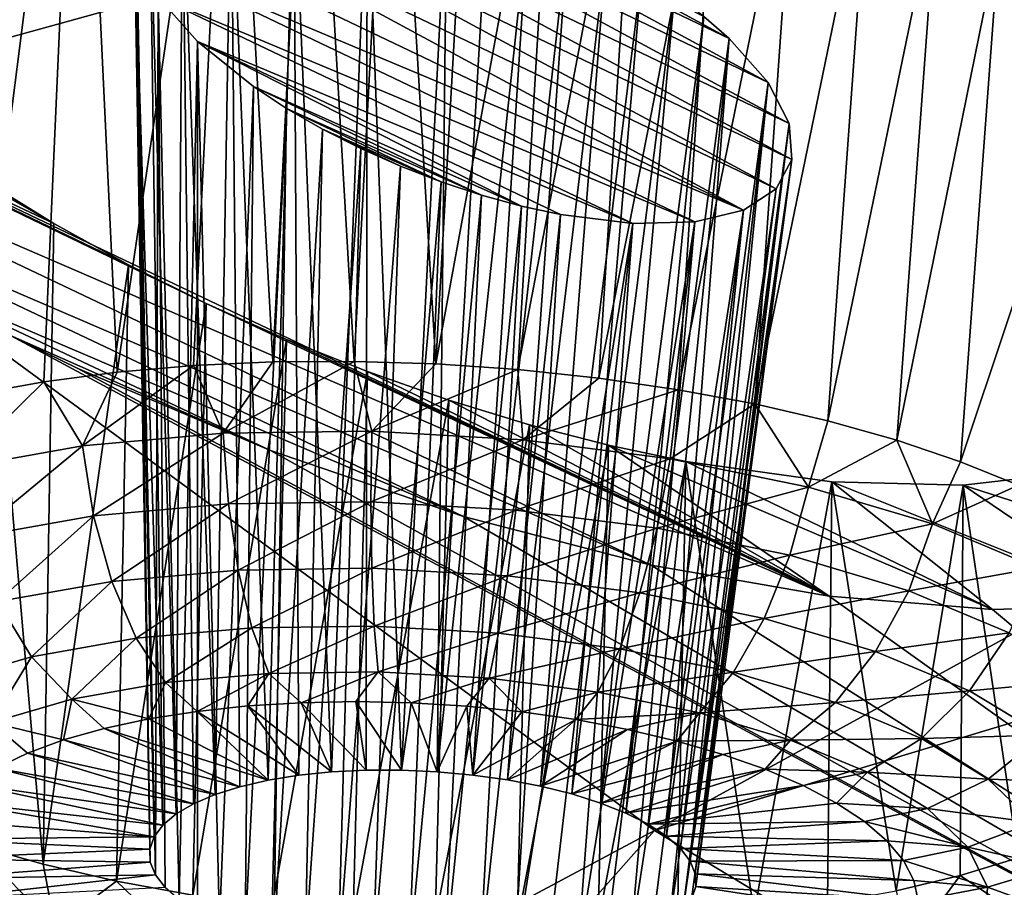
# Model space of a CAD drawing. Header units: metres. Extents: x -90 to 304, y -90 to 74.
# Tile 172 of 256: x 191.23 to 193.03, y 6.73 to 8.32. Entities that reach past the tile are written whole.
import ezdxf

# ---------------------------------------------------------------- set-up
doc = ezdxf.new("R2010")
doc.units = ezdxf.units.M
doc.layers.add('solid_21662050_350', color=7, linetype='CONTINUOUS')

msp = doc.modelspace()

# ---------------------------------------------------------------- linework, layer by layer
at = {"layer": 'solid_21662050_350'}
for points in [[(197.3909, 11.526676, 200.548233), (189.183487, 9.461272, 198.788239), (190.6362, 8.128172, 202.491074)], [(198.898346, 10.409321, 203.65181), (197.3909, 11.526676, 200.548233), (190.6362, 8.128172, 202.491074)], [(198.898346, 10.409321, 203.65181), (190.6362, 8.128172, 202.491074), (192.393158, 6.837781, 206.075272)], [(200.66066, 9.335608, 206.634155), (198.898346, 10.409321, 203.65181), (192.393158, 6.837781, 206.075272)], [(191.517502, 9.374956, 162.502838), (193.452988, 8.434629, 162.85675), (193.650757, 8.245121, 163.086929)], [(192.512299, 8.77886, 162.88765), (191.517502, 9.374956, 162.502838), (193.650757, 8.245121, 163.086929)], [(200.66066, 9.335608, 206.634155), (192.393158, 6.837781, 206.075272), (194.443542, 5.598056, 209.518738)], [(191.096939, 9.140126, 163.296234), (191.343231, 9.12969, 163.117889), (191.152206, 7.635612, 162.759659)], [(191.343231, 9.12969, 163.117889), (191.277985, 7.658364, 162.680893), (191.152206, 7.635612, 162.759659)], [(191.343231, 9.12969, 163.117889), (191.411606, 7.675895, 162.6147), (191.277985, 7.658364, 162.680893)], [(191.343231, 9.12969, 163.117889), (191.619354, 9.08661, 162.981705), (191.411606, 7.675895, 162.6147)], [(191.619354, 9.08661, 162.981705), (191.551605, 7.688012, 162.561829), (191.411606, 7.675895, 162.6147)], [(191.619354, 9.08661, 162.981705), (191.696442, 7.694582, 162.522827), (191.551605, 7.688012, 162.561829)], [(191.619354, 9.08661, 162.981705), (191.765381, 9.053033, 162.931747), (191.696442, 7.694582, 162.522827)], [(191.765381, 9.053033, 162.931747), (191.844528, 7.695534, 162.498138), (191.696442, 7.694582, 162.522827)], [(191.765381, 9.053033, 162.931747), (191.914764, 9.011755, 162.894897), (191.844528, 7.695534, 162.498138)], [(191.914764, 9.011755, 162.894897), (191.994263, 7.690856, 162.488022), (191.844528, 7.695534, 162.498138)], [(191.914764, 9.011755, 162.894897), (192.065842, 8.963154, 162.871765), (191.994263, 7.690856, 162.488022)], [(192.065842, 8.963154, 162.871765), (192.216934, 8.907722, 162.862747), (191.994263, 7.690856, 162.488022)], [(192.216934, 8.907722, 162.862747), (192.143982, 7.680602, 162.492615), (191.994263, 7.690856, 162.488022)], [(192.216934, 8.907722, 162.862747), (192.366348, 8.84606, 162.868042), (192.143982, 7.680602, 162.492615)], [(192.366348, 8.84606, 162.868042), (192.292053, 7.664881, 162.511841), (192.143982, 7.680602, 162.492615)], [(192.366348, 8.84606, 162.868042), (192.512299, 8.77886, 162.88765), (192.292053, 7.664881, 162.511841)], [(192.512299, 8.77886, 162.88765), (192.436859, 7.643868, 162.545502), (192.292053, 7.664881, 162.511841)], [(192.512299, 8.77886, 162.88765), (192.652679, 8.707149, 162.921204), (192.436859, 7.643868, 162.545502)], [(192.512299, 8.77886, 162.88765), (193.650757, 8.245121, 163.086929), (192.652679, 8.707149, 162.921204)], [(192.652679, 8.707149, 162.921204), (192.576797, 7.617792, 162.593216), (192.436859, 7.643868, 162.545502)], [(192.652679, 8.707149, 162.921204), (192.785507, 8.632067, 162.967957), (192.576797, 7.617792, 162.593216)], [(192.652679, 8.707149, 162.921204), (193.650757, 8.245121, 163.086929), (192.785507, 8.632067, 162.967957)], [(191.296234, 7.947882, 165.528824), (190.227142, 8.452941, 165.393356), (190.072754, 8.650014, 165.126022)], [(191.296234, 7.947882, 165.528824), (190.072754, 8.650014, 165.126022), (191.167938, 8.027094, 165.471802)], [(191.620377, 8.618231, 163.905212), (191.531326, 8.597084, 164.018951), (191.590637, 6.903729, 163.375961)], [(192.644318, 8.064595, 164.211334), (191.531326, 8.597084, 164.018951), (191.620377, 8.618231, 163.905212)], [(191.620377, 8.618231, 163.905212), (191.590637, 6.903729, 163.375961), (191.636246, 6.918087, 163.331314)], [(191.734543, 8.620501, 163.809433), (191.620377, 8.618231, 163.905212), (191.687546, 6.9299, 163.292511)], [(192.639359, 8.130615, 164.081558), (191.620377, 8.618231, 163.905212), (191.734543, 8.620501, 163.809433)], [(191.620377, 8.618231, 163.905212), (191.636246, 6.918087, 163.331314), (191.687546, 6.9299, 163.292511)], [(192.644318, 8.064595, 164.211334), (191.620377, 8.618231, 163.905212), (192.639359, 8.130615, 164.081558)], [(191.734543, 8.620501, 163.809433), (191.687546, 6.9299, 163.292511), (191.743698, 6.938969, 163.260223)], [(191.734543, 8.620501, 163.809433), (191.743698, 6.938969, 163.260223), (191.803711, 6.945139, 163.23497)], [(191.868347, 8.603103, 163.737701), (191.734543, 8.620501, 163.809433), (191.803711, 6.945139, 163.23497)], [(192.600815, 8.205564, 163.960175), (191.734543, 8.620501, 163.809433), (191.868347, 8.603103, 163.737701)], [(192.639359, 8.130615, 164.081558), (191.734543, 8.620501, 163.809433), (192.600815, 8.205564, 163.960175)], [(192.785507, 8.632067, 162.967957), (192.710358, 7.586938, 162.65448), (192.576797, 7.617792, 162.593216)], [(192.785507, 8.632067, 162.967957), (192.909546, 8.554504, 163.027023), (192.710358, 7.586938, 162.65448)], [(192.785507, 8.632067, 162.967957), (193.650757, 8.245121, 163.086929), (193.796463, 8.061159, 163.347519)], [(192.785507, 8.632067, 162.967957), (193.796463, 8.061159, 163.347519), (192.909546, 8.554504, 163.027023)], [(191.868347, 8.603103, 163.737701), (191.803711, 6.945139, 163.23497), (191.866577, 6.948306, 163.217224)], [(191.868347, 8.603103, 163.737701), (191.866577, 6.948306, 163.217224), (191.931229, 6.948413, 163.207245)], [(192.014374, 8.566368, 163.695435), (191.868347, 8.603103, 163.737701), (191.931229, 6.948413, 163.207245)], [(192.530045, 8.285668, 163.853851), (191.868347, 8.603103, 163.737701), (192.014374, 8.566368, 163.695435)], [(192.600815, 8.205564, 163.960175), (191.868347, 8.603103, 163.737701), (192.530045, 8.285668, 163.853851)], [(191.531326, 8.597084, 164.018951), (192.615891, 8.01087, 164.342438), (191.471268, 8.558609, 164.144348)], [(191.531326, 8.597084, 164.018951), (191.471268, 8.558609, 164.144348), (191.519608, 6.868419, 163.479614)], [(191.531326, 8.597084, 164.018951), (191.519608, 6.868419, 163.479614), (191.551544, 6.887082, 163.425659)], [(192.644318, 8.064595, 164.211334), (192.615891, 8.01087, 164.342438), (191.531326, 8.597084, 164.018951)], [(191.531326, 8.597084, 164.018951), (191.551544, 6.887082, 163.425659), (191.590637, 6.903729, 163.375961)], [(192.014374, 8.566368, 163.695435), (191.931229, 6.948413, 163.207245), (191.996521, 6.945461, 163.205246)], [(192.089172, 8.541247, 163.686615), (192.014374, 8.566368, 163.695435), (191.996521, 6.945461, 163.205246)], [(192.530045, 8.285668, 163.853851), (192.014374, 8.566368, 163.695435), (192.483398, 8.326352, 163.80838)], [(191.442856, 8.504886, 164.27507), (191.495377, 6.848065, 163.53685), (191.471268, 8.558609, 164.144348)], [(191.442856, 8.504886, 164.27507), (191.471268, 8.558609, 164.144348), (192.555771, 7.972223, 164.467865)], [(191.519608, 6.868419, 163.479614), (191.471268, 8.558609, 164.144348), (191.495377, 6.848065, 163.53685)], [(192.555771, 7.972223, 164.467865), (191.471268, 8.558609, 164.144348), (192.615891, 8.01087, 164.342438)], [(192.909546, 8.554504, 163.027023), (192.83606, 7.551645, 162.728607), (192.710358, 7.586938, 162.65448)], [(192.909546, 8.554504, 163.027023), (193.023819, 8.47527, 163.097519), (192.83606, 7.551645, 162.728607)], [(192.909546, 8.554504, 163.027023), (193.796463, 8.061159, 163.347519), (193.023819, 8.47527, 163.097519)], [(192.163467, 8.512102, 163.686386), (192.089172, 8.541247, 163.686615), (191.996521, 6.945461, 163.205246)], [(192.163467, 8.512102, 163.686386), (191.996521, 6.945461, 163.205246), (192.061371, 6.939498, 163.211243)], [(192.235962, 8.479441, 163.694794), (192.163467, 8.512102, 163.686386), (192.061371, 6.939498, 163.211243)], [(191.442856, 8.504886, 164.27507), (191.479263, 6.826369, 163.596405), (191.495377, 6.848065, 163.53685)], [(191.442856, 8.504886, 164.27507), (191.471558, 6.803698, 163.657272), (191.479263, 6.826369, 163.596405)], [(191.442856, 8.504886, 164.27507), (191.447754, 8.438354, 164.404907), (191.471558, 6.803698, 163.657272)], [(191.442856, 8.504886, 164.27507), (192.555771, 7.972223, 164.467865), (191.447754, 8.438354, 164.404907)], [(192.235962, 8.479441, 163.694794), (192.061371, 6.939498, 163.211243), (192.124664, 6.930628, 163.225128)], [(192.305313, 8.443875, 163.71167), (192.235962, 8.479441, 163.694794), (192.124664, 6.930628, 163.225128)], [(193.023819, 8.47527, 163.097519), (192.95253, 7.5123, 162.814804), (192.83606, 7.551645, 162.728607)], [(193.023819, 8.47527, 163.097519), (193.220139, 8.314654, 163.269089), (192.95253, 7.5123, 162.814804)], [(193.023819, 8.47527, 163.097519), (193.796463, 8.061159, 163.347519), (193.220139, 8.314654, 163.269089)], [(190.227142, 8.452941, 165.393356), (192.71228, 7.266588, 165.804794), (190.438385, 8.249819, 165.62793)], [(191.574615, 7.801317, 165.602905), (192.71228, 7.266588, 165.804794), (190.227142, 8.452941, 165.393356)], [(191.432312, 7.872327, 165.572723), (190.227142, 8.452941, 165.393356), (191.296234, 7.947882, 165.528824)], [(191.574615, 7.801317, 165.602905), (190.227142, 8.452941, 165.393356), (191.432312, 7.872327, 165.572723)], [(191.447754, 8.438354, 164.404907), (191.472382, 6.78045, 163.718384), (191.471558, 6.803698, 163.657272)], [(191.447754, 8.438354, 164.404907), (191.481735, 6.757004, 163.778732), (191.472382, 6.78045, 163.718384)], [(191.447754, 8.438354, 164.404907), (191.486664, 8.362211, 164.526962), (191.481735, 6.757004, 163.778732)], [(191.447754, 8.438354, 164.404907), (192.555771, 7.972223, 164.467865), (192.466965, 7.950708, 164.581131)], [(191.447754, 8.438354, 164.404907), (192.466965, 7.950708, 164.581131), (191.486664, 8.362211, 164.526962)], [(192.305313, 8.443875, 163.71167), (192.124664, 6.930628, 163.225128), (192.185318, 6.919002, 163.246658)], [(192.3703, 8.406067, 163.736603), (192.305313, 8.443875, 163.71167), (192.185318, 6.919002, 163.246658)], [(192.3703, 8.406067, 163.736603), (192.185318, 6.919002, 163.246658), (192.242294, 6.904817, 163.275482)], [(192.429932, 8.366674, 163.769058), (192.3703, 8.406067, 163.736603), (192.242294, 6.904817, 163.275482)], [(192.429932, 8.366674, 163.769058), (192.242294, 6.904817, 163.275482), (192.294601, 6.888322, 163.311096)], [(192.483398, 8.326352, 163.80838), (192.429932, 8.366674, 163.769058), (192.294601, 6.888322, 163.311096)], [(191.486664, 8.362211, 164.526962), (191.499435, 6.73378, 163.83725), (191.481735, 6.757004, 163.778732)], [(191.486664, 8.362211, 164.526962), (191.525177, 6.711168, 163.89296), (191.499435, 6.73378, 163.83725)], [(191.486664, 8.362211, 164.526962), (191.55867, 8.280437, 164.634079), (191.525177, 6.711168, 163.89296)], [(191.486664, 8.362211, 164.526962), (192.466965, 7.950708, 164.581131), (192.353836, 7.94774, 164.676041)], [(191.486664, 8.362211, 164.526962), (192.353836, 7.94774, 164.676041), (191.55867, 8.280437, 164.634079)], [(192.483398, 8.326352, 163.80838), (192.294601, 6.888322, 163.311096), (192.34137, 6.869787, 163.352921)], [(192.530045, 8.285668, 163.853851), (192.483398, 8.326352, 163.80838), (192.34137, 6.869787, 163.352921)], [(193.220139, 8.314654, 163.269089), (193.058502, 7.469334, 162.912094), (192.95253, 7.5123, 162.814804)], [(191.55867, 8.280437, 164.634079), (191.558548, 6.689554, 163.944885), (191.525177, 6.711168, 163.89296)], [(191.55867, 8.280437, 164.634079), (191.598953, 6.66931, 163.992157), (191.558548, 6.689554, 163.944885)], [(191.55867, 8.280437, 164.634079), (191.660706, 8.19789, 164.719101), (191.598953, 6.66931, 163.992157)], [(191.55867, 8.280437, 164.634079), (192.353836, 7.94774, 164.676041), (192.221817, 7.963969, 164.747116)], [(191.55867, 8.280437, 164.634079), (192.221817, 7.963969, 164.747116), (192.150787, 7.97927, 164.772186)], [(191.55867, 8.280437, 164.634079), (192.150787, 7.97927, 164.772186), (191.660706, 8.19789, 164.719101)], [(192.530045, 8.285668, 163.853851), (192.34137, 6.869787, 163.352921), (192.381775, 6.849543, 163.400192)], [(192.530045, 8.285668, 163.853851), (192.381775, 6.849543, 163.400192), (192.415146, 6.827929, 163.452118)], [(192.600815, 8.205564, 163.960175), (192.530045, 8.285668, 163.853851), (192.415146, 6.827929, 163.452118)], [(190.438385, 8.249819, 165.62793), (192.71228, 7.266588, 165.804794), (192.38736, 7.323355, 165.943192)], [(190.438385, 8.249819, 165.62793), (192.38736, 7.323355, 165.943192), (190.700333, 8.048668, 165.819366)], [(192.600815, 8.205564, 163.960175), (192.415146, 6.827929, 163.452118), (192.440887, 6.805316, 163.507813)], [(192.600815, 8.205564, 163.960175), (192.440887, 6.805316, 163.507813), (192.458588, 6.782093, 163.56633)], [(192.639359, 8.130615, 164.081558), (192.600815, 8.205564, 163.960175), (192.458588, 6.782093, 163.56633)], [(191.660706, 8.19789, 164.719101), (191.645737, 6.650775, 164.033981), (191.598953, 6.66931, 163.992157)], [(191.660706, 8.19789, 164.719101), (191.721313, 8.158005, 164.751297), (191.645737, 6.650775, 164.033981)], [(191.660706, 8.19789, 164.719101), (192.150787, 7.97927, 164.772186), (192.077682, 7.999209, 164.789551)], [(191.660706, 8.19789, 164.719101), (192.077682, 7.999209, 164.789551), (191.721313, 8.158005, 164.751297)], [(191.721313, 8.158005, 164.751297), (191.698029, 6.634281, 164.06958), (191.645737, 6.650775, 164.033981)], [(191.721313, 8.158005, 164.751297), (191.787094, 8.119981, 164.775742), (191.698029, 6.634281, 164.06958)], [(191.721313, 8.158005, 164.751297), (192.077682, 7.999209, 164.789551), (192.003525, 8.023617, 164.798828)], [(191.721313, 8.158005, 164.751297), (192.003525, 8.023617, 164.798828), (191.787094, 8.119981, 164.775742)], [(192.639359, 8.130615, 164.081558), (192.458588, 6.782093, 163.56633), (192.467941, 6.758647, 163.626694)], [(192.639359, 8.130615, 164.081558), (192.467941, 6.758647, 163.626694), (192.468765, 6.735399, 163.687805)], [(192.644318, 8.064595, 164.211334), (192.639359, 8.130615, 164.081558), (192.468765, 6.735399, 163.687805)], [(192.393158, 6.837781, 206.075272), (190.6362, 8.128172, 202.491074), (185.613358, 3.213255, 207.553268)], [(191.787094, 8.119981, 164.775742), (191.755005, 6.620096, 164.098419), (191.698029, 6.634281, 164.06958)], [(191.787094, 8.119981, 164.775742), (191.856918, 8.084495, 164.791977), (191.755005, 6.620096, 164.098419)], [(191.787094, 8.119981, 164.775742), (192.003525, 8.023617, 164.798828), (191.92952, 8.052188, 164.799698)], [(191.787094, 8.119981, 164.775742), (191.92952, 8.052188, 164.799698), (191.856918, 8.084495, 164.791977)], [(191.856918, 8.084495, 164.791977), (191.815659, 6.608469, 164.119949), (191.755005, 6.620096, 164.098419)], [(191.856918, 8.084495, 164.791977), (191.92952, 8.052188, 164.799698), (191.815659, 6.608469, 164.119949)], [(192.644318, 8.064595, 164.211334), (192.444946, 6.691031, 163.808228), (192.615891, 8.01087, 164.342438)], [(192.644318, 8.064595, 164.211334), (192.46106, 6.712728, 163.748672), (192.444946, 6.691031, 163.808228)], [(192.644318, 8.064595, 164.211334), (192.468765, 6.735399, 163.687805), (192.46106, 6.712728, 163.748672)], [(190.700333, 8.048668, 165.819366), (192.38736, 7.323355, 165.943192), (192.0448, 7.412162, 166.031952)], [(190.700333, 8.048668, 165.819366), (192.0448, 7.412162, 166.031952), (191.004364, 7.85719, 165.959732)], [(191.92952, 8.052188, 164.799698), (191.878952, 6.599599, 164.133835), (191.815659, 6.608469, 164.119949)], [(191.92952, 8.052188, 164.799698), (192.003525, 8.023617, 164.798828), (191.878952, 6.599599, 164.133835)], [(191.167938, 8.027094, 165.471802), (191.151138, 6.811884, 164.929474), (191.276855, 6.776592, 165.003601)], [(191.296234, 7.947882, 165.528824), (191.167938, 8.027094, 165.471802), (191.276855, 6.776592, 165.003601)], [(192.003525, 8.023617, 164.798828), (191.943802, 6.593636, 164.139832), (191.878952, 6.599599, 164.133835)], [(192.003525, 8.023617, 164.798828), (192.077682, 7.999209, 164.789551), (191.943802, 6.593636, 164.139832)], [(192.615891, 8.01087, 164.342438), (192.444946, 6.691031, 163.808228), (192.420715, 6.670679, 163.865463)], [(192.555771, 7.972223, 164.467865), (192.615891, 8.01087, 164.342438), (192.420715, 6.670679, 163.865463)], [(192.077682, 7.999209, 164.789551), (192.009094, 6.590683, 164.137817), (191.943802, 6.593636, 164.139832)], [(192.077682, 7.999209, 164.789551), (192.150787, 7.97927, 164.772186), (192.009094, 6.590683, 164.137817)], [(192.150787, 7.97927, 164.772186), (192.073746, 6.590791, 164.127853), (192.009094, 6.590683, 164.137817)], [(192.150787, 7.97927, 164.772186), (192.221817, 7.963969, 164.747116), (192.073746, 6.590791, 164.127853)], [(192.555771, 7.972223, 164.467865), (192.388779, 6.652015, 163.919403), (192.349686, 6.635368, 163.969116)], [(192.466965, 7.950708, 164.581131), (192.555771, 7.972223, 164.467865), (192.349686, 6.635368, 163.969116)], [(192.555771, 7.972223, 164.467865), (192.420715, 6.670679, 163.865463), (192.388779, 6.652015, 163.919403)], [(192.221817, 7.963969, 164.747116), (192.136612, 6.593958, 164.110107), (192.073746, 6.590791, 164.127853)], [(192.221817, 7.963969, 164.747116), (192.353836, 7.94774, 164.676041), (192.136612, 6.593958, 164.110107)], [(192.466965, 7.950708, 164.581131), (192.304077, 6.62101, 164.013763), (192.252777, 6.609198, 164.052567)], [(192.353836, 7.94774, 164.676041), (192.466965, 7.950708, 164.581131), (192.252777, 6.609198, 164.052567)], [(192.466965, 7.950708, 164.581131), (192.349686, 6.635368, 163.969116), (192.304077, 6.62101, 164.013763)], [(191.432312, 7.872327, 165.572723), (191.296234, 7.947882, 165.528824), (191.276855, 6.776592, 165.003601)], [(192.353836, 7.94774, 164.676041), (192.19664, 6.600128, 164.084854), (192.136612, 6.593958, 164.110107)], [(192.353836, 7.94774, 164.676041), (192.252777, 6.609198, 164.052567), (192.19664, 6.600128, 164.084854)], [(191.432312, 7.872327, 165.572723), (191.276855, 6.776592, 165.003601), (191.4104, 6.745738, 165.064865)], [(191.574615, 7.801317, 165.602905), (191.432312, 7.872327, 165.572723), (191.4104, 6.745738, 165.064865)], [(191.004364, 7.85719, 165.959732), (192.0448, 7.412162, 166.031952), (191.691986, 7.532527, 166.066818)], [(191.004364, 7.85719, 165.959732), (191.691986, 7.532527, 166.066818), (191.217133, 7.74267, 166.020142)], [(191.574615, 7.801317, 165.602905), (191.4104, 6.745738, 165.064865), (191.550354, 6.719662, 165.112579)], [(191.721024, 7.735879, 165.619019), (191.574615, 7.801317, 165.602905), (191.550354, 6.719662, 165.112579)], [(191.721024, 7.735879, 165.619019), (192.71228, 7.266588, 165.804794), (191.574615, 7.801317, 165.602905)], [(190.295715, 6.439073, 169.640167), (191.217133, 7.74267, 166.020142), (194.567612, 5.940253, 167.22644)], [(191.217133, 7.74267, 166.020142), (191.340118, 7.682575, 166.043228), (194.567612, 5.940253, 167.22644)], [(191.217133, 7.74267, 166.020142), (191.691986, 7.532527, 166.066818), (191.340118, 7.682575, 166.043228)], [(191.721024, 7.735879, 165.619019), (191.550354, 6.719662, 165.112579), (191.69516, 6.698648, 165.14624)], [(191.869308, 7.676883, 165.621063), (191.721024, 7.735879, 165.619019), (191.69516, 6.698648, 165.14624)], [(191.869308, 7.676883, 165.621063), (192.71228, 7.266588, 165.804794), (191.721024, 7.735879, 165.619019)], [(191.340118, 7.682575, 166.043228), (191.691986, 7.532527, 166.066818), (194.567612, 5.940253, 167.22644)], [(191.34874, 7.54124, 162.622421), (191.411606, 7.675895, 162.6147), (191.551605, 7.688012, 162.561829)], [(191.605621, 7.56416, 162.523575), (191.34874, 7.54124, 162.622421), (191.551605, 7.688012, 162.561829)], [(191.605621, 7.56416, 162.523575), (191.551605, 7.688012, 162.561829), (191.696442, 7.694582, 162.522827)], [(191.605621, 7.56416, 162.523575), (191.696442, 7.694582, 162.522827), (191.844528, 7.695534, 162.498138)], [(191.877151, 7.567854, 162.473175), (191.605621, 7.56416, 162.523575), (191.844528, 7.695534, 162.498138)], [(191.877151, 7.567854, 162.473175), (191.844528, 7.695534, 162.498138), (191.994263, 7.690856, 162.488022)], [(191.877151, 7.567854, 162.473175), (191.994263, 7.690856, 162.488022), (192.143982, 7.680602, 162.492615)], [(192.152908, 7.552179, 162.47316), (191.877151, 7.567854, 162.473175), (192.143982, 7.680602, 162.492615)], [(192.152908, 7.552179, 162.47316), (192.143982, 7.680602, 162.492615), (192.292053, 7.664881, 162.511841)], [(191.34874, 7.54124, 162.622421), (191.277985, 7.658364, 162.680893), (191.411606, 7.675895, 162.6147)], [(191.869308, 7.676883, 165.621063), (191.69516, 6.698648, 165.14624), (191.843231, 6.682928, 165.165466)], [(192.017776, 7.624783, 165.609406), (191.869308, 7.676883, 165.621063), (191.843231, 6.682928, 165.165466)], [(192.017776, 7.624783, 165.609406), (192.71228, 7.266588, 165.804794), (191.869308, 7.676883, 165.621063)], [(192.152908, 7.552179, 162.47316), (192.292053, 7.664881, 162.511841), (192.436859, 7.643868, 162.545502)], [(191.116379, 7.499973, 162.765915), (191.152206, 7.635612, 162.759659), (191.277985, 7.658364, 162.680893)], [(191.34874, 7.54124, 162.622421), (191.116379, 7.499973, 162.765915), (191.277985, 7.658364, 162.680893)], [(192.422272, 7.517737, 162.523529), (192.152908, 7.552179, 162.47316), (192.436859, 7.643868, 162.545502)], [(192.422272, 7.517737, 162.523529), (192.436859, 7.643868, 162.545502), (192.576797, 7.617792, 162.593216)], [(192.017776, 7.624783, 165.609406), (191.843231, 6.682928, 165.165466), (191.99295, 6.672673, 165.170059)], [(192.164993, 7.579887, 165.584518), (192.017776, 7.624783, 165.609406), (191.99295, 6.672673, 165.170059)], [(192.164993, 7.579887, 165.584518), (192.71228, 7.266588, 165.804794), (192.017776, 7.624783, 165.609406)], [(192.674911, 7.465852, 162.622345), (192.422272, 7.517737, 162.523529), (192.576797, 7.617792, 162.593216)], [(192.674911, 7.465852, 162.622345), (192.576797, 7.617792, 162.593216), (192.710358, 7.586938, 162.65448)], [(192.164993, 7.579887, 165.584518), (191.99295, 6.672673, 165.170059), (192.14267, 6.667996, 165.159943)], [(192.309692, 7.542397, 165.546951), (192.164993, 7.579887, 165.584518), (192.14267, 6.667996, 165.159943)], [(192.309692, 7.542397, 165.546951), (192.71228, 7.266588, 165.804794), (192.164993, 7.579887, 165.584518)], [(192.674911, 7.465852, 162.622345), (192.710358, 7.586938, 162.65448), (192.83606, 7.551645, 162.728607)], [(191.368515, 7.413401, 162.628479), (191.34874, 7.54124, 162.622421), (191.605621, 7.56416, 162.523575)], [(191.368515, 7.413401, 162.628479), (191.605621, 7.56416, 162.523575), (191.61496, 7.43539, 162.533646)], [(191.61496, 7.43539, 162.533646), (191.605621, 7.56416, 162.523575), (191.877151, 7.567854, 162.473175)], [(191.61496, 7.43539, 162.533646), (191.877151, 7.567854, 162.473175), (191.875443, 7.438933, 162.485306)], [(191.875443, 7.438933, 162.485306), (191.877151, 7.567854, 162.473175), (192.152908, 7.552179, 162.47316)], [(191.145599, 7.373812, 162.766144), (191.116379, 7.499973, 162.765915), (191.34874, 7.54124, 162.622421)], [(191.145599, 7.373812, 162.766144), (191.34874, 7.54124, 162.622421), (191.368515, 7.413401, 162.628479)], [(191.875443, 7.438933, 162.485306), (192.152908, 7.552179, 162.47316), (192.139984, 7.423895, 162.485291)], [(192.139984, 7.423895, 162.485291), (192.152908, 7.552179, 162.47316), (192.422272, 7.517737, 162.523529)], [(192.309692, 7.542397, 165.546951), (192.14267, 6.667996, 165.159943), (192.290771, 6.668948, 165.135254)], [(192.450684, 7.512439, 165.497299), (192.309692, 7.542397, 165.546951), (192.290771, 6.668948, 165.135254)], [(192.309692, 7.542397, 165.546951), (193.011124, 7.242092, 165.622314), (192.71228, 7.266588, 165.804794)], [(192.450684, 7.512439, 165.497299), (193.011124, 7.242092, 165.622314), (192.309692, 7.542397, 165.546951)], [(192.901123, 7.398518, 162.765823), (192.674911, 7.465852, 162.622345), (192.83606, 7.551645, 162.728607)], [(192.901123, 7.398518, 162.765823), (192.83606, 7.551645, 162.728607), (192.95253, 7.5123, 162.814804)], [(191.691986, 7.532527, 166.066818), (192.0448, 7.412162, 166.031952), (194.567612, 5.940253, 167.22644)], [(192.139984, 7.423895, 162.485291), (192.422272, 7.517737, 162.523529), (192.398407, 7.390853, 162.533615)], [(192.450684, 7.512439, 165.497299), (192.290771, 6.668948, 165.135254), (192.435608, 6.675518, 165.096252)], [(192.398407, 7.390853, 162.533615), (192.422272, 7.517737, 162.523529), (192.674911, 7.465852, 162.622345)], [(192.450684, 7.512439, 165.497299), (192.435608, 6.675518, 165.096252), (192.575607, 6.687634, 165.043365)], [(192.717422, 7.475423, 165.364197), (193.011124, 7.242092, 165.622314), (192.450684, 7.512439, 165.497299)], [(192.717422, 7.475423, 165.364197), (192.450684, 7.512439, 165.497299), (192.575607, 6.687634, 165.043365)], [(192.901123, 7.398518, 162.765823), (192.95253, 7.5123, 162.814804), (193.058502, 7.469334, 162.912094)], [(193.162704, 7.493244, 164.981903), (193.513763, 7.289952, 165.136063), (192.957245, 7.469096, 165.19046)], [(193.162704, 7.493244, 164.981903), (192.957245, 7.469096, 165.19046), (193.057617, 6.788036, 164.706726)], [(192.398407, 7.390853, 162.533615), (192.674911, 7.465852, 162.622345), (192.640778, 7.341078, 162.628418)], [(192.717422, 7.475423, 165.364197), (192.575607, 6.687634, 165.043365), (192.709213, 6.705165, 164.977188)], [(192.640778, 7.341078, 162.628418), (192.674911, 7.465852, 162.622345), (192.901123, 7.398518, 162.765823)], [(192.717422, 7.475423, 165.364197), (192.709213, 6.705165, 164.977188), (192.834991, 6.727918, 164.898422)], [(192.717422, 7.475423, 165.364197), (193.280411, 7.249889, 165.397888), (193.011124, 7.242092, 165.622314)], [(192.957245, 7.469096, 165.19046), (193.280411, 7.249889, 165.397888), (192.717422, 7.475423, 165.364197)], [(192.957245, 7.469096, 165.19046), (192.717422, 7.475423, 165.364197), (192.834991, 6.727918, 164.898422)], [(192.957245, 7.469096, 165.19046), (192.834991, 6.727918, 164.898422), (192.951553, 6.755642, 164.807938)], [(193.092178, 7.318323, 162.948425), (192.901123, 7.398518, 162.765823), (193.058502, 7.469334, 162.912094)], [(192.957245, 7.469096, 165.19046), (192.951553, 6.755642, 164.807938), (193.057617, 6.788036, 164.706726)], [(192.957245, 7.469096, 165.19046), (193.513763, 7.289952, 165.136063), (193.280411, 7.249889, 165.397888)], [(191.368515, 7.413401, 162.628479), (191.61496, 7.43539, 162.533646), (191.401917, 7.293475, 162.664154)], [(191.61496, 7.43539, 162.533646), (191.632828, 7.314078, 162.575302), (191.401917, 7.293475, 162.664154)], [(191.61496, 7.43539, 162.533646), (191.875443, 7.438933, 162.485306), (191.632828, 7.314078, 162.575302)], [(191.875443, 7.438933, 162.485306), (191.876907, 7.317398, 162.529999), (191.632828, 7.314078, 162.575302)], [(191.875443, 7.438933, 162.485306), (192.139984, 7.423895, 162.485291), (191.876907, 7.317398, 162.529999)], [(191.145599, 7.373812, 162.766144), (191.368515, 7.413401, 162.628479), (191.193054, 7.25638, 162.793137)], [(191.368515, 7.413401, 162.628479), (191.401917, 7.293475, 162.664154), (191.193054, 7.25638, 162.793137)], [(192.139984, 7.423895, 162.485291), (192.124771, 7.303308, 162.529984), (191.876907, 7.317398, 162.529999)], [(192.0448, 7.412162, 166.031952), (192.38736, 7.323355, 165.943192), (194.567612, 5.940253, 167.22644)], [(192.139984, 7.423895, 162.485291), (192.398407, 7.390853, 162.533615), (192.124771, 7.303308, 162.529984)], [(192.640778, 7.341078, 162.628418), (192.901123, 7.398518, 162.765823), (192.857788, 7.276481, 162.766052)], [(192.857788, 7.276481, 162.766052), (192.901123, 7.398518, 162.765823), (193.092178, 7.318323, 162.948425)], [(192.398407, 7.390853, 162.533615), (192.366913, 7.272348, 162.575256), (192.124771, 7.303308, 162.529984)], [(192.398407, 7.390853, 162.533615), (192.640778, 7.341078, 162.628418), (192.366913, 7.272348, 162.575256)], [(192.640778, 7.341078, 162.628418), (192.594009, 7.225709, 162.664093), (192.366913, 7.272348, 162.575256)], [(192.640778, 7.341078, 162.628418), (192.857788, 7.276481, 162.766052), (192.594009, 7.225709, 162.664093)], [(192.38736, 7.323355, 165.943192), (192.71228, 7.266588, 165.804794), (194.567612, 5.940253, 167.22644)], [(191.401917, 7.293475, 162.664154), (191.632828, 7.314078, 162.575302), (191.446716, 7.189505, 162.727036)], [(191.632828, 7.314078, 162.575302), (191.658035, 7.208362, 162.645721), (191.446716, 7.189505, 162.727036)], [(191.632828, 7.314078, 162.575302), (191.876907, 7.317398, 162.529999), (191.658035, 7.208362, 162.645721)], [(191.876907, 7.317398, 162.529999), (191.881424, 7.2114, 162.604248), (191.658035, 7.208362, 162.645721)], [(191.876907, 7.317398, 162.529999), (192.124771, 7.303308, 162.529984), (191.881424, 7.2114, 162.604248)], [(192.124771, 7.303308, 162.529984), (192.108276, 7.198504, 162.604248), (191.881424, 7.2114, 162.604248)], [(192.124771, 7.303308, 162.529984), (192.366913, 7.272348, 162.575256), (192.108276, 7.198504, 162.604248)], [(192.857788, 7.276481, 162.766052), (193.092178, 7.318323, 162.948425), (193.041092, 7.199546, 162.941238)], [(191.193054, 7.25638, 162.793137), (191.401917, 7.293475, 162.664154), (191.255554, 7.155556, 162.845093)], [(191.401917, 7.293475, 162.664154), (191.446716, 7.189505, 162.727036), (191.255554, 7.155556, 162.845093)], [(192.366913, 7.272348, 162.575256), (192.32988, 7.17017, 162.645676), (192.108276, 7.198504, 162.604248)], [(192.366913, 7.272348, 162.575256), (192.594009, 7.225709, 162.664093), (192.32988, 7.17017, 162.645676)], [(192.857788, 7.276481, 162.766052), (192.797333, 7.165184, 162.793045), (192.594009, 7.225709, 162.664093)], [(192.71228, 7.266588, 165.804794), (193.011124, 7.242092, 165.622314), (194.567612, 5.940253, 167.22644)], [(192.857788, 7.276481, 162.766052), (193.041092, 7.199546, 162.941238), (192.797333, 7.165184, 162.793045)], [(191.193054, 7.25638, 162.793137), (191.255554, 7.155556, 162.845093), (191.091919, 7.107818, 162.995331)], [(193.011124, 7.242092, 165.622314), (193.280411, 7.249889, 165.397888), (194.567612, 5.940253, 167.22644)], [(192.594009, 7.225709, 162.664093), (192.537735, 7.127485, 162.726974), (192.32988, 7.17017, 162.645676)], [(192.594009, 7.225709, 162.664093), (192.797333, 7.165184, 162.793045), (192.537735, 7.127485, 162.726974)], [(191.446716, 7.189505, 162.727036), (191.658035, 7.208362, 162.645721), (191.499878, 7.108468, 162.812927)], [(191.658035, 7.208362, 162.645721), (191.688904, 7.125333, 162.740189), (191.499878, 7.108468, 162.812927)], [(191.658035, 7.208362, 162.645721), (191.881424, 7.2114, 162.604248), (191.688904, 7.125333, 162.740189)], [(191.881424, 7.2114, 162.604248), (191.888702, 7.128051, 162.703094), (191.688904, 7.125333, 162.740189)], [(191.881424, 7.2114, 162.604248), (192.108276, 7.198504, 162.604248), (191.888702, 7.128051, 162.703094)], [(192.108276, 7.198504, 162.604248), (192.091614, 7.116517, 162.703094), (191.888702, 7.128051, 162.703094)], [(192.108276, 7.198504, 162.604248), (192.32988, 7.17017, 162.645676), (192.091614, 7.116517, 162.703094)], [(193.041092, 7.199546, 162.941238), (192.969086, 7.093097, 162.957199), (192.797333, 7.165184, 162.793045)], [(193.041092, 7.199546, 162.941238), (193.18364, 7.113229, 163.147247), (192.969086, 7.093097, 162.957199)], [(191.255554, 7.155556, 162.845093), (191.446716, 7.189505, 162.727036), (191.328903, 7.078102, 162.918518)], [(191.446716, 7.189505, 162.727036), (191.499878, 7.108468, 162.812927), (191.328903, 7.078102, 162.918518)], [(192.32988, 7.17017, 162.645676), (192.289825, 7.091173, 162.740158), (192.091614, 7.116517, 162.703094)], [(192.32988, 7.17017, 162.645676), (192.537735, 7.127485, 162.726974), (192.289825, 7.091173, 162.740158)], [(192.797333, 7.165184, 162.793045), (192.723816, 7.072091, 162.845016), (192.537735, 7.127485, 162.726974)], [(192.797333, 7.165184, 162.793045), (192.969086, 7.093097, 162.957199), (192.723816, 7.072091, 162.845016)], [(191.091919, 7.107818, 162.995331), (191.255554, 7.155556, 162.845093), (191.182556, 7.035404, 163.052902)], [(191.255554, 7.155556, 162.845093), (191.328903, 7.078102, 162.918518), (191.182556, 7.035404, 163.052902)], [(191.499878, 7.108468, 162.812927), (191.688904, 7.125333, 162.740189), (191.557816, 7.055835, 162.915924)], [(191.688904, 7.125333, 162.740189), (191.650848, 7.065767, 162.875839), (191.557816, 7.055835, 162.915924)], [(191.688904, 7.125333, 162.740189), (191.747879, 7.071707, 162.845657), (191.650848, 7.065767, 162.875839)], [(191.688904, 7.125333, 162.740189), (191.888702, 7.128051, 162.703094), (191.747879, 7.071707, 162.845657)], [(191.888702, 7.128051, 162.703094), (191.847687, 7.07358, 162.825775), (191.747879, 7.071707, 162.845657)], [(191.888702, 7.128051, 162.703094), (191.949036, 7.071361, 162.816437), (191.847687, 7.07358, 162.825775)], [(191.888702, 7.128051, 162.703094), (192.091614, 7.116517, 162.703094), (191.949036, 7.071361, 162.816437)], [(192.537735, 7.127485, 162.726974), (192.475723, 7.052995, 162.812866), (192.289825, 7.091173, 162.740158)], [(192.537735, 7.127485, 162.726974), (192.723816, 7.072091, 162.845016), (192.475723, 7.052995, 162.812866)], [(191.328903, 7.078102, 162.918518), (191.499878, 7.108468, 162.812927), (191.469955, 7.042035, 162.965439)], [(191.499878, 7.108468, 162.812927), (191.557816, 7.055835, 162.915924), (191.469955, 7.042035, 162.965439)], [(192.091614, 7.116517, 162.703094), (192.050613, 7.065079, 162.817764), (191.949036, 7.071361, 162.816437)], [(192.091614, 7.116517, 162.703094), (192.151184, 7.054814, 162.829742), (192.050613, 7.065079, 162.817764)], [(192.091614, 7.116517, 162.703094), (192.289825, 7.091173, 162.740158), (192.151184, 7.054814, 162.829742)], [(193.18364, 7.113229, 163.147247), (193.102646, 7.012219, 163.150223), (192.969086, 7.093097, 162.957199)], [(192.289825, 7.091173, 162.740158), (192.249451, 7.040693, 162.852219), (192.151184, 7.054814, 162.829742)], [(192.289825, 7.091173, 162.740158), (192.475723, 7.052995, 162.812866), (192.249451, 7.040693, 162.852219)], [(192.969086, 7.093097, 162.957199), (192.881012, 7.006116, 162.995239), (192.723816, 7.072091, 162.845016)], [(192.969086, 7.093097, 162.957199), (193.102646, 7.012219, 163.150223), (192.881012, 7.006116, 162.995239)], [(191.182556, 7.035404, 163.052902), (191.328903, 7.078102, 162.918518), (191.314087, 7.003571, 163.090103)], [(191.328903, 7.078102, 162.918518), (191.388367, 7.02454, 163.023743), (191.314087, 7.003571, 163.090103)], [(191.328903, 7.078102, 162.918518), (191.469955, 7.042035, 162.965439), (191.388367, 7.02454, 163.023743)], [(191.650848, 7.065767, 162.875839), (191.747879, 7.071707, 162.845657), (191.803711, 6.945139, 163.23497)], [(191.747879, 7.071707, 162.845657), (191.847687, 7.07358, 162.825775), (191.866577, 6.948306, 163.217224)], [(191.747879, 7.071707, 162.845657), (191.866577, 6.948306, 163.217224), (191.803711, 6.945139, 163.23497)], [(191.847687, 7.07358, 162.825775), (191.931229, 6.948413, 163.207245), (191.866577, 6.948306, 163.217224)], [(191.847687, 7.07358, 162.825775), (191.949036, 7.071361, 162.816437), (191.931229, 6.948413, 163.207245)], [(191.949036, 7.071361, 162.816437), (191.996521, 6.945461, 163.205246), (191.931229, 6.948413, 163.207245)], [(191.949036, 7.071361, 162.816437), (192.050613, 7.065079, 162.817764), (191.996521, 6.945461, 163.205246)], [(192.723816, 7.072091, 162.845016), (192.642166, 7.003449, 162.918442), (192.475723, 7.052995, 162.812866)], [(192.723816, 7.072091, 162.845016), (192.881012, 7.006116, 162.995239), (192.642166, 7.003449, 162.918442)], [(191.469955, 7.042035, 162.965439), (191.557816, 7.055835, 162.915924), (191.687546, 6.9299, 163.292511)], [(191.557816, 7.055835, 162.915924), (191.650848, 7.065767, 162.875839), (191.743698, 6.938969, 163.260223)], [(191.557816, 7.055835, 162.915924), (191.743698, 6.938969, 163.260223), (191.687546, 6.9299, 163.292511)], [(191.650848, 7.065767, 162.875839), (191.803711, 6.945139, 163.23497), (191.743698, 6.938969, 163.260223)], [(192.050613, 7.065079, 162.817764), (192.061371, 6.939498, 163.211243), (191.996521, 6.945461, 163.205246)], [(192.050613, 7.065079, 162.817764), (192.151184, 7.054814, 162.829742), (192.061371, 6.939498, 163.211243)], [(192.151184, 7.054814, 162.829742), (192.249451, 7.040693, 162.852219), (192.061371, 6.939498, 163.211243)], [(192.475723, 7.052995, 162.812866), (192.344193, 7.022895, 162.884903), (192.249451, 7.040693, 162.852219)], [(192.475723, 7.052995, 162.812866), (192.434219, 7.001643, 162.927399), (192.344193, 7.022895, 162.884903)], [(192.475723, 7.052995, 162.812866), (192.642166, 7.003449, 162.918442), (192.434219, 7.001643, 162.927399)], [(191.182556, 7.035404, 163.052902), (191.314087, 7.003571, 163.090103), (191.248032, 6.979392, 163.163681)], [(191.182556, 7.035404, 163.052902), (191.248032, 6.979392, 163.163681), (191.191055, 6.952305, 163.243561)], [(191.388367, 7.02454, 163.023743), (191.469955, 7.042035, 162.965439), (191.687546, 6.9299, 163.292511)], [(192.249451, 7.040693, 162.852219), (192.124664, 6.930628, 163.225128), (192.061371, 6.939498, 163.211243)], [(192.249451, 7.040693, 162.852219), (192.344193, 7.022895, 162.884903), (192.124664, 6.930628, 163.225128)], [(191.314087, 7.003571, 163.090103), (191.388367, 7.02454, 163.023743), (191.636246, 6.918087, 163.331314)], [(191.388367, 7.02454, 163.023743), (191.687546, 6.9299, 163.292511), (191.636246, 6.918087, 163.331314)], [(192.344193, 7.022895, 162.884903), (192.185318, 6.919002, 163.246658), (192.124664, 6.930628, 163.225128)], [(192.344193, 7.022895, 162.884903), (192.434219, 7.001643, 162.927399), (192.185318, 6.919002, 163.246658)], [(191.248032, 6.979392, 163.163681), (191.314087, 7.003571, 163.090103), (191.590637, 6.903729, 163.375961)], [(191.314087, 7.003571, 163.090103), (191.636246, 6.918087, 163.331314), (191.590637, 6.903729, 163.375961)], [(192.434219, 7.001643, 162.927399), (192.242294, 6.904817, 163.275482), (192.185318, 6.919002, 163.246658)], [(192.434219, 7.001643, 162.927399), (192.518387, 6.977205, 162.979156), (192.242294, 6.904817, 163.275482)], [(192.642166, 7.003449, 162.918442), (192.518387, 6.977205, 162.979156), (192.434219, 7.001643, 162.927399)], [(192.642166, 7.003449, 162.918442), (192.595642, 6.949888, 163.039536), (192.518387, 6.977205, 162.979156)], [(192.642166, 7.003449, 162.918442), (192.782761, 6.944439, 163.052811), (192.595642, 6.949888, 163.039536)], [(192.881012, 7.006116, 162.995239), (192.782761, 6.944439, 163.052811), (192.642166, 7.003449, 162.918442)], [(192.881012, 7.006116, 162.995239), (193.00325, 6.932096, 163.17189), (192.782761, 6.944439, 163.052811)], [(193.102646, 7.012219, 163.150223), (193.00325, 6.932096, 163.17189), (192.881012, 7.006116, 162.995239)], [(193.102646, 7.012219, 163.150223), (193.192902, 6.925659, 163.3647), (193.00325, 6.932096, 163.17189)], [(191.191055, 6.952305, 163.243561), (191.248032, 6.979392, 163.163681), (191.551544, 6.887082, 163.425659)], [(191.248032, 6.979392, 163.163681), (191.590637, 6.903729, 163.375961), (191.551544, 6.887082, 163.425659)], [(192.518387, 6.977205, 162.979156), (192.294601, 6.888322, 163.311096), (192.242294, 6.904817, 163.275482)], [(192.518387, 6.977205, 162.979156), (192.595642, 6.949888, 163.039536), (192.294601, 6.888322, 163.311096)], [(191.143845, 6.922654, 163.328735), (191.191055, 6.952305, 163.243561), (191.519608, 6.868419, 163.479614)], [(191.191055, 6.952305, 163.243561), (191.551544, 6.887082, 163.425659), (191.519608, 6.868419, 163.479614)], [(192.595642, 6.949888, 163.039536), (192.34137, 6.869787, 163.352921), (192.294601, 6.888322, 163.311096)], [(192.595642, 6.949888, 163.039536), (192.665024, 6.920035, 163.107773), (192.34137, 6.869787, 163.352921)], [(192.782761, 6.944439, 163.052811), (192.665024, 6.920035, 163.107773), (192.595642, 6.949888, 163.039536)], [(192.782761, 6.944439, 163.052811), (192.725662, 6.888023, 163.183014), (192.665024, 6.920035, 163.107773)], [(192.782761, 6.944439, 163.052811), (192.89209, 6.878233, 163.210815), (192.725662, 6.888023, 163.183014)], [(193.00325, 6.932096, 163.17189), (192.89209, 6.878233, 163.210815), (192.782761, 6.944439, 163.052811)], [(193.00325, 6.932096, 163.17189), (193.085846, 6.852874, 163.368179), (192.89209, 6.878233, 163.210815)], [(193.192902, 6.925659, 163.3647), (193.085846, 6.852874, 163.368179), (193.00325, 6.932096, 163.17189)], [(191.107025, 6.890809, 163.418121), (191.143845, 6.922654, 163.328735), (191.495377, 6.848065, 163.53685)], [(191.143845, 6.922654, 163.328735), (191.519608, 6.868419, 163.479614), (191.495377, 6.848065, 163.53685)], [(192.665024, 6.920035, 163.107773), (192.381775, 6.849543, 163.400192), (192.34137, 6.869787, 163.352921)], [(192.665024, 6.920035, 163.107773), (192.725662, 6.888023, 163.183014), (192.381775, 6.849543, 163.400192)], [(191.081039, 6.857172, 163.510605), (191.107025, 6.890809, 163.418121), (191.479263, 6.826369, 163.596405)], [(191.107025, 6.890809, 163.418121), (191.495377, 6.848065, 163.53685), (191.479263, 6.826369, 163.596405)], [(192.725662, 6.888023, 163.183014), (192.776764, 6.854253, 163.264313), (192.381775, 6.849543, 163.400192)], [(192.89209, 6.878233, 163.210815), (192.776764, 6.854253, 163.264313), (192.725662, 6.888023, 163.183014)], [(192.89209, 6.878233, 163.210815), (192.965973, 6.807375, 163.386383), (192.776764, 6.854253, 163.264313)], [(193.085846, 6.852874, 163.368179), (192.965973, 6.807375, 163.386383), (192.89209, 6.878233, 163.210815)], [(191.081039, 6.857172, 163.510605), (191.479263, 6.826369, 163.596405), (191.066223, 6.822165, 163.605042)], [(192.776764, 6.854253, 163.264313), (192.415146, 6.827929, 163.452118), (192.381775, 6.849543, 163.400192)], [(192.776764, 6.854253, 163.264313), (192.817719, 6.81915, 163.350632), (192.415146, 6.827929, 163.452118)], [(192.965973, 6.807375, 163.386383), (192.817719, 6.81915, 163.350632), (192.776764, 6.854253, 163.264313)], [(193.085846, 6.852874, 163.368179), (193.125641, 6.771496, 163.576569), (192.965973, 6.807375, 163.386383)], [(192.393158, 6.837781, 206.075272), (185.613358, 3.213255, 207.553268), (187.917358, 1.7806, 211.532623)], [(194.443542, 5.598056, 209.518738), (192.393158, 6.837781, 206.075272), (187.917358, 1.7806, 211.532623)], [(191.066223, 6.822165, 163.605042), (191.471558, 6.803698, 163.657272), (191.062744, 6.786228, 163.700211)], [(191.066223, 6.822165, 163.605042), (191.479263, 6.826369, 163.596405), (191.471558, 6.803698, 163.657272)], [(192.817719, 6.81915, 163.350632), (192.440887, 6.805316, 163.507813), (192.415146, 6.827929, 163.452118)], [(192.817719, 6.81915, 163.350632), (192.848007, 6.783156, 163.440903), (192.440887, 6.805316, 163.507813)], [(192.965973, 6.807375, 163.386383), (192.848007, 6.783156, 163.440903), (192.817719, 6.81915, 163.350632)], [(191.062744, 6.786228, 163.700211), (191.471558, 6.803698, 163.657272), (191.472382, 6.78045, 163.718384)], [(191.072678, 6.729165, 164.802719), (191.298874, 6.661831, 164.946198), (191.151138, 6.811884, 164.929474)], [(191.298874, 6.661831, 164.946198), (191.276855, 6.776592, 165.003601), (191.151138, 6.811884, 164.929474)], [(192.848007, 6.783156, 163.440903), (192.458588, 6.782093, 163.56633), (192.440887, 6.805316, 163.507813)], [(192.965973, 6.807375, 163.386383), (193.001556, 6.734589, 163.572769), (192.848007, 6.783156, 163.440903)], [(193.125641, 6.771496, 163.576569), (193.001556, 6.734589, 163.572769), (192.965973, 6.807375, 163.386383)], [(191.062744, 6.786228, 163.700211), (191.472382, 6.78045, 163.718384), (191.070679, 6.749815, 163.794937)], [(192.848007, 6.783156, 163.440903), (192.867233, 6.746723, 163.533981), (192.458588, 6.782093, 163.56633)], [(192.867233, 6.746723, 163.533981), (192.467941, 6.758647, 163.626694), (192.458588, 6.782093, 163.56633)], [(193.001556, 6.734589, 163.572769), (192.867233, 6.746723, 163.533981), (192.848007, 6.783156, 163.440903)], [(193.05632, 6.685737, 164.619995), (193.057617, 6.788036, 164.706726), (192.951553, 6.755642, 164.807938)], [(191.070679, 6.749815, 163.794937), (191.472382, 6.78045, 163.718384), (191.481735, 6.757004, 163.778732)], [(191.298874, 6.661831, 164.946198), (191.4104, 6.745738, 165.064865), (191.276855, 6.776592, 165.003601)], [(193.125641, 6.771496, 163.576569), (193.121078, 6.691089, 163.789032), (193.001556, 6.734589, 163.572769)], [(191.070679, 6.749815, 163.794937), (191.481735, 6.757004, 163.778732), (191.089905, 6.713382, 163.888016)], [(191.089905, 6.713382, 163.888016), (191.481735, 6.757004, 163.778732), (191.499435, 6.73378, 163.83725)], [(191.298874, 6.661831, 164.946198), (191.551514, 6.609947, 165.045013), (191.4104, 6.745738, 165.064865)], [(191.551514, 6.609947, 165.045013), (191.550354, 6.719662, 165.112579), (191.4104, 6.745738, 165.064865)], [(192.875153, 6.710309, 163.628708), (192.468765, 6.735399, 163.687805), (192.467941, 6.758647, 163.626694)], [(192.867233, 6.746723, 163.533981), (192.875153, 6.710309, 163.628708), (192.467941, 6.758647, 163.626694)], [(192.857407, 6.62771, 164.802628), (192.951553, 6.755642, 164.807938), (192.834991, 6.727918, 164.898422)], [(192.857407, 6.62771, 164.802628), (193.05632, 6.685737, 164.619995), (192.951553, 6.755642, 164.807938)], [(193.001556, 6.734589, 163.572769), (192.875153, 6.710309, 163.628708), (192.867233, 6.746723, 163.533981)], [(192.871689, 6.674373, 163.723877), (192.46106, 6.712728, 163.748672), (192.468765, 6.735399, 163.687805)], [(192.875153, 6.710309, 163.628708), (192.871689, 6.674373, 163.723877), (192.468765, 6.735399, 163.687805)], [(193.001556, 6.734589, 163.572769), (192.997482, 6.66267, 163.762802), (192.875153, 6.710309, 163.628708)], [(193.121078, 6.691089, 163.789032), (192.997482, 6.66267, 163.762802), (193.001556, 6.734589, 163.572769)]]:
    msp.add_3dface(points, dxfattribs=at)

doc.saveas('drawing.dxf')
